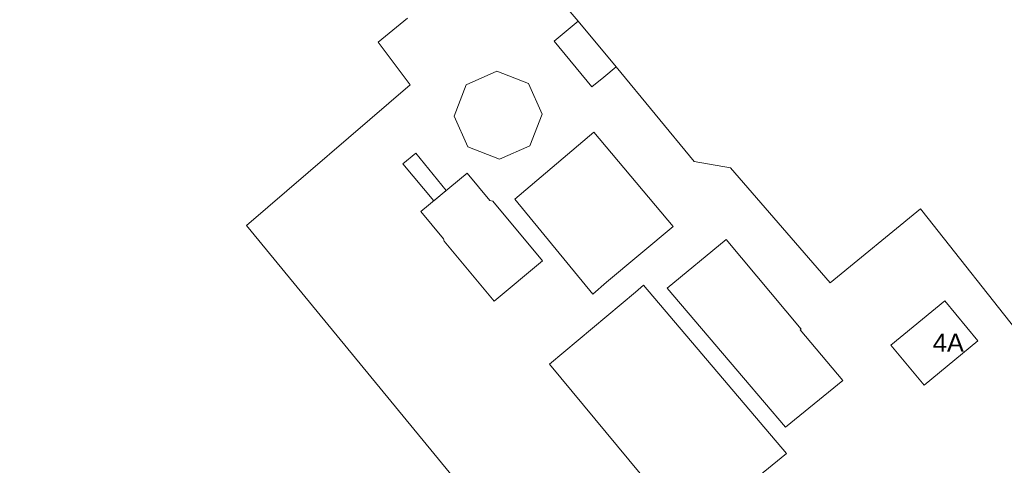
# Model space of a CAD drawing. Extents: x 140829 to 145054, y 448512 to 451778.
# Tile 39 of 152: x 142004 to 142166, y 450117 to 450190. Entities that reach past the tile are written whole.
import ezdxf
from ezdxf import colors
from ezdxf.entities.mleader import LeaderData, LeaderLine
from ezdxf.math import Vec2, Vec3

# ---------------------------------------------------------------- set-up
doc = ezdxf.new("R2010")
doc.units = 0
doc.header["$MEASUREMENT"] = 0
for name, color, linetype in [('geometrie2dBegroeidTerreindeel', 7, 'Continuous'), ('geometrie2dGebouwinstallatie', 7, 'Continuous'), ('geometrie2dGrondvlak', 7, 'Continuous'), ('geometrie2dOnbegroeidTerreindeel', 7, 'Continuous'), ('geometrie2dOverigeConstructie', 7, 'Continuous'), ('HMPAL', 1, 'Continuous'), ('HUISNUMMER', 3, 'Continuous')]:
    doc.layers.add(name, color=color, linetype=linetype)
doc.styles.get("Standard").update_dxf_attribs({"font": 'arial.ttf'})

msp = doc.modelspace()

# ---------------------------------------------------------------- linework, layer by layer
at = {"layer": 'geometrie2dBegroeidTerreindeel', "linetype": 'Continuous', "lineweight": 0}
for p, q in [((142096.14, 450190.07), (142092.49, 450194.38)), ((142068.01, 450190.58), (142063.17, 450186.64)), ((142102.37, 450182.54), (142096.14, 450190.07)), ((142063.17, 450186.64), (142068.44, 450179.59)), ((142115.23, 450166.98), (142102.37, 450182.54)), ((142068.44, 450179.59), (142041.46, 450156.45)), ((142121.24, 450165.92), (142115.23, 450166.98)), ((142137.64, 450146.96), (142121.24, 450165.92)), ((142152.55, 450159.18), (142137.64, 450146.96)), ((142152.78, 450158.89), (142152.55, 450159.18)), ((142172.12, 450134.39), (142152.78, 450158.89)), ((142041.46, 450156.45), (142111.76, 450070.98))]:
    msp.add_line(p, q, dxfattribs=at)
at = {"layer": 'geometrie2dGebouwinstallatie', "linetype": 'Continuous', "lineweight": 0}
for p, q in [((142067.25, 450166.6), (142069.35, 450168.34)), ((142069.35, 450168.34), (142074.39, 450162.2)), ((142069.35, 450168.34), (142069.35, 450168.34)), ((142072.33, 450160.49), (142067.25, 450166.6)), ((142074.39, 450162.2), (142072.33, 450160.49))]:
    msp.add_line(p, q, dxfattribs=at)
at = {"layer": 'geometrie2dGrondvlak', "linetype": 'Continuous', "lineweight": 0}
for p, q in [((142077.69, 450179.61), (142082.74, 450181.86)), ((142082.74, 450181.86), (142087.94, 450179.84)), ((142075.69, 450174.46), (142077.69, 450179.61)), ((142087.94, 450179.84), (142090.19, 450174.77)), ((142090.19, 450174.77), (142088.16, 450169.56)), ((142077.95, 450169.36), (142075.69, 450174.46)), ((142085.66, 450160.79), (142098.69, 450171.79)), ((142098.69, 450171.79), (142111.81, 450156.25)), ((142083.15, 450167.33), (142077.95, 450169.36)), ((142077.95, 450169.36), (142077.95, 450169.36)), ((142088.16, 450169.56), (142083.15, 450167.33)), ((142070.21, 450158.72), (142077.84, 450165.06)), ((142077.84, 450165.06), (142081.57, 450160.57)), ((142081.57, 450160.57), (142082.06, 450160.42)), ((142082.06, 450160.42), (142090.23, 450150.59)), ((142098.53, 450145.14), (142085.66, 450160.79)), ((142073.94, 450154.23), (142070.21, 450158.72)), ((142111.81, 450156.25), (142100.77, 450147.07)), ((142074.05, 450153.83), (142073.94, 450154.23)), ((142082.26, 450143.96), (142074.05, 450153.83)), ((142074.05, 450153.83), (142074.05, 450153.83)), ((142110.79, 450146.09), (142120.5, 450154.11)), ((142120.5, 450154.11), (142132.89, 450139.36)), ((142090.23, 450150.59), (142082.26, 450143.96)), ((142100.77, 450147.07), (142098.53, 450145.14)), ((142100.77, 450147.07), (142100.77, 450147.07)), ((142091.41, 450133.6), (142105.55, 450145.46)), ((142105.55, 450145.46), (142106.92, 450146.6)), ((142106.92, 450146.6), (142130.44, 450118.84)), ((142123.4, 450131.35), (142110.79, 450146.09)), ((142147.67, 450136.74), (142156.56, 450144.03)), ((142156.56, 450144.03), (142161.98, 450137.41)), ((142156.56, 450144.03), (142156.56, 450144.03)), ((142132.89, 450139.36), (142132.74, 450139.23)), ((142132.74, 450139.23), (142139.73, 450130.9)), ((142161.98, 450137.41), (142153.17, 450130.12)), ((142153.17, 450130.12), (142147.67, 450136.74)), ((142112.35, 450108.4), (142091.41, 450133.6)), ((142130.3, 450123.19), (142123.4, 450131.35)), ((142139.73, 450130.9), (142130.3, 450123.19)), ((142130.3, 450123.19), (142130.3, 450123.19)), ((142130.44, 450118.84), (142114.45, 450105.86))]:
    msp.add_line(p, q, dxfattribs=at)
at = {"layer": 'geometrie2dOnbegroeidTerreindeel', "linetype": 'Continuous', "lineweight": 0}
for p, q in [((142092.49, 450194.38), (142096.14, 450190.07)), ((142063.17, 450186.64), (142068.01, 450190.58)), ((142096.14, 450190.07), (142092.17, 450186.8)), ((142068.44, 450179.59), (142063.17, 450186.64)), ((142092.17, 450186.8), (142098.4, 450179.26)), ((142082.74, 450181.86), (142077.69, 450179.61)), ((142087.94, 450179.84), (142082.74, 450181.86)), ((142100.35, 450180.87), (142102.37, 450182.54)), ((142102.37, 450182.54), (142115.23, 450166.98)), ((142041.46, 450156.45), (142068.44, 450179.59)), ((142077.69, 450179.61), (142075.69, 450174.46)), ((142077.69, 450179.61), (142077.69, 450179.61)), ((142090.19, 450174.77), (142087.94, 450179.84)), ((142098.4, 450179.26), (142100.35, 450180.87)), ((142088.16, 450169.56), (142090.19, 450174.77)), ((142075.69, 450174.46), (142077.95, 450169.36)), ((142098.69, 450171.79), (142085.66, 450160.79)), ((142111.81, 450156.25), (142098.69, 450171.79)), ((142098.69, 450171.79), (142098.69, 450171.79)), ((142077.95, 450169.36), (142083.15, 450167.33)), ((142083.15, 450167.33), (142088.16, 450169.56)), ((142115.23, 450166.98), (142121.24, 450165.92)), ((142077.84, 450165.06), (142070.21, 450158.72)), ((142081.57, 450160.57), (142077.84, 450165.06)), ((142077.84, 450165.06), (142077.84, 450165.06)), ((142121.24, 450165.92), (142137.64, 450146.96)), ((142082.06, 450160.42), (142081.57, 450160.57)), ((142090.23, 450150.59), (142082.06, 450160.42)), ((142085.66, 450160.79), (142098.53, 450145.14)), ((142070.21, 450158.72), (142073.94, 450154.23)), ((142137.64, 450146.96), (142152.55, 450159.18)), ((142152.55, 450159.18), (142152.78, 450158.89)), ((142152.78, 450158.89), (142172.12, 450134.39)), ((142111.76, 450070.98), (142041.46, 450156.45)), ((142100.77, 450147.07), (142111.81, 450156.25)), ((142073.94, 450154.23), (142074.05, 450153.83)), ((142074.05, 450153.83), (142082.26, 450143.96)), ((142120.5, 450154.11), (142110.79, 450146.09)), ((142132.89, 450139.36), (142120.5, 450154.11)), ((142082.26, 450143.96), (142090.23, 450150.59)), ((142098.53, 450145.14), (142100.77, 450147.07)), ((142105.55, 450145.46), (142091.41, 450133.6)), ((142106.92, 450146.6), (142105.55, 450145.46)), ((142130.44, 450118.84), (142106.92, 450146.6)), ((142106.92, 450146.6), (142106.92, 450146.6)), ((142110.79, 450146.09), (142123.4, 450131.35)), ((142156.56, 450144.03), (142147.67, 450136.74)), ((142161.98, 450137.41), (142156.56, 450144.03)), ((142156.56, 450144.03), (142156.56, 450144.03)), ((142132.74, 450139.23), (142132.89, 450139.36)), ((142139.73, 450130.9), (142132.74, 450139.23)), ((142132.89, 450139.36), (142132.89, 450139.36)), ((142153.17, 450130.12), (142161.98, 450137.41)), ((142147.67, 450136.74), (142153.17, 450130.12)), ((142091.41, 450133.6), (142112.35, 450108.4)), ((142123.4, 450131.35), (142130.3, 450123.19)), ((142130.3, 450123.19), (142139.73, 450130.9)), ((142114.45, 450105.86), (142130.44, 450118.84))]:
    msp.add_line(p, q, dxfattribs=at)
at = {"layer": 'geometrie2dOverigeConstructie', "linetype": 'Continuous', "lineweight": 0}
for p, q in [((142092.17, 450186.8), (142096.14, 450190.07)), ((142096.14, 450190.07), (142102.37, 450182.54)), ((142098.4, 450179.26), (142092.17, 450186.8)), ((142102.37, 450182.54), (142100.35, 450180.87)), ((142100.35, 450180.87), (142098.4, 450179.26)), ((142098.4, 450179.26), (142098.4, 450179.26))]:
    msp.add_line(p, q, dxfattribs=at)

# ---------------------------------------------------------------- next in the draw order: texts
at = {"layer": 'HUISNUMMER', "lineweight": 0, "insert": (142154.58, 450138.62), "char_height": 3, "attachment_point": 1, "bg_fill": 3, "box_fill_scale": 1.5, "bg_fill_color": 256, "bg_fill_transparency": 0}
msp.add_mtext_dynamic_manual_height_columns('4A', width=0.2845, gutter_width=1, heights=[0], dxfattribs=at)

# ---------------------------------------------------------------- next in the draw order: leaders
at = {"layer": 'HMPAL', "lineweight": 0}
ml = msp.add_multileader_mtext('Standard', dxfattribs=at)
ml.set_content('BEGIN INSPECTIE', color=256)
ml.set_leader_properties()
ml.build(insert=Vec2(0, 0))
ml.multileader.update_dxf_attribs({"dogleg_length": 0.36, "arrow_head_size": 100})
ctx = ml.context
ctx.base_point, ctx.char_height, ctx.arrow_head_size, ctx.landing_gap_size, ctx.plane_origin, ctx.plane_x_axis, ctx.plane_y_axis = Vec3(141515.48, 450531.73), 50, 100, 0.09, Vec3(148901.03, 452787.08), Vec3(0.999937, -0.011216), Vec3(0.011216, 0.999937)
notes = []
notes.append((ctx, [(0, (1, 1, 0), (141515.12, 450531.73), (0.999937, -0.011216), 0.36, [(0, [(141129.78, 449425.51)], 0, [])])]))
ctx.mtext.insert, ctx.mtext.text_direction, ctx.mtext.rotation, ctx.mtext.flow_direction = Vec3(141515.85, 450556.72), Vec3(0.999937, -0.011216), 6.271969, 5
ctx.mtext.has_bg_fill, ctx.mtext.bg_color, ctx.mtext.bg_scale_factor, ctx.mtext.bg_transparency, ctx.mtext.use_window_bg_color = 1, -1027028792, 1.5, 0, 1
for ctx, leaders in notes:
    for number, flags, end, landing, length, lines in leaders:
        leader = LeaderData()
        leader.index, (leader.has_last_leader_line, leader.has_dogleg_vector, leader.attachment_direction) = number, flags
        leader.last_leader_point, leader.dogleg_vector, leader.dogleg_length = Vec3(end), Vec3(landing), length
        for number, points, colour, breaks in lines:
            line = LeaderLine()
            line.index, line.vertices, line.color, line.breaks = number, Vec3.list(points), colors.encode_raw_color(colour), breaks
            leader.lines.append(line)
        ctx.leaders.append(leader)

doc.saveas('drawing.dxf')
